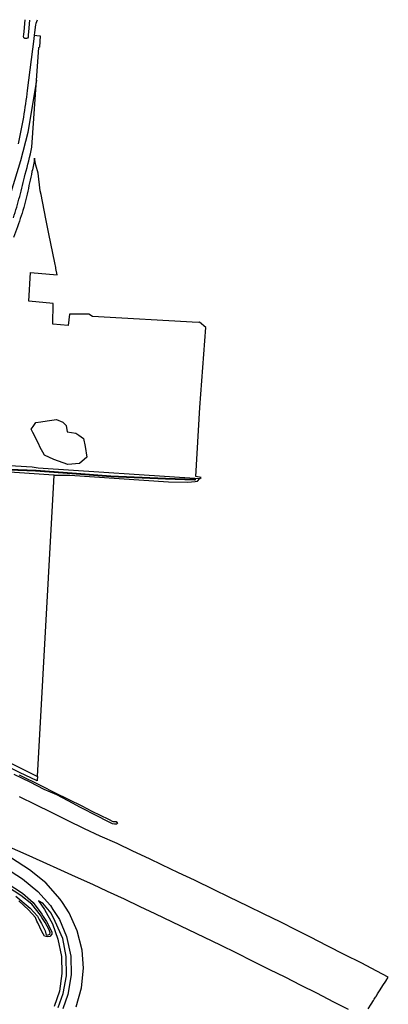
# Model space of a CAD drawing. Extents: x 165936 to 168762, y 445225 to 450407.
# Tile 69 of 69: x 168517 to 168762, y 449703 to 450358. Entities that reach past the tile are written whole.
import ezdxf

# ---------------------------------------------------------------- set-up
doc = ezdxf.new("R2010")
doc.units = 0
doc.header["$LTSCALE"] = 4
for name, color, linetype in [('G_BTD', 3, 'CONTINUOUS'), ('G_OWG', 6, 'CONTINUOUS'), ('G_OWT', 6, 'CONTINUOUS'), ('G_WGD', 7, 'CONTINUOUS'), ('G_WTD', 5, 'CONTINUOUS')]:
    doc.layers.add(name, color=color, linetype=linetype)

msp = doc.modelspace()

# ---------------------------------------------------------------- linework, layer by layer
at = {"layer": 'G_BTD', "linetype": 'Continuous', "transparency": 33554687}
for points in [[(168525.153, 450273.587), (168528.31, 450318.168)], [(168636.923, 450052.815), (168637.79, 450053.583), (168634.197, 450054.281), (168636.927, 450100.287), (168640.841, 450153.484), (168636.758, 450156.971), (168635.812, 450156.806), (168565.596, 450160.765), (168563.104, 450162.352), (168550.206, 450162.427), (168549.412, 450154.754), (168539.093, 450155.812), (168539.358, 450169.571), (168523.121, 450170.933), (168524.171, 450190.21), (168542.087, 450188.652), (168541.158, 450192.864), (168541.041, 450193.426), (168540.39, 450196.564), (168536.408, 450215.769), (168534.639, 450224.85), (168533.394, 450231.553), (168531.444, 450242.05), (168530.804, 450244.457), (168529.357, 450256.187), (168527.875, 450261.647), (168526.975, 450266.299)], [(168527.85, 450090.29), (168531.039, 450090.763), (168535.296, 450091.394), (168541.561, 450092.211), (168545.844, 450090.498), (168547.927, 450088.117), (168548.668, 450083.921), (168554.428, 450083.171), (168556.478, 450081.717), (168559.544, 450079.475), (168560.659, 450074.179), (168561.779, 450067.181), (168556.832, 450062.816), (168549.055, 450062.26), (168539.893, 450065.493), (168533.579, 450068.514), (168530.556, 450074.01), (168529.707, 450075.75), (168525.859, 450083.628), (168524.822, 450085.75), (168526.055, 450087.6), (168527.85, 450090.29)], [(168528.886, 449854.391), (168539.8, 450050.95), (168540.067, 450055.138)]]:
    msp.add_lwpolyline(points, dxfattribs=at)
for points in [[(168520.771, 450255.555, 0.0188474), (168525.153, 450273.587)], [(168526.975, 450266.299, -0.0257799), (168525.234, 450257.319)], [(168517.1, 450240.676, 0.0043836), (168520.771, 450255.555)], [(168525.234, 450257.319, -0.0052186), (168522.006, 450242.366)], [(168512.919, 450226.492, 0.0100789), (168517.1, 450240.676)], [(168522.006, 450242.366, -0.0266001), (168518.074, 450227.936)], [(168518.074, 450227.936, -0.0117634), (168512.935, 450213.383)]]:
    msp.add_lwpolyline(points, format="xyb", dxfattribs=at)
at = {"layer": 'G_OWG', "linetype": 'Continuous', "transparency": 33554687}
for points in [[(168527.007, 450348.068), (168528.427, 450347.993), (168530.605, 450347.702), (168530.698, 450347.69), (168530.157, 450340.288)], [(168528.31, 450318.168), (168529.83, 450339.641)], [(168528.31, 450318.168), (168522.41, 450283.412), (168517.577, 450264.48), (168508.715, 450235.478), (168498.914, 450213.056), (168482.802, 450181.772), (168473.537, 450163.377), (168466.69, 450143.371), (168464.407, 450135.45), (168461.722, 450126.051), (168460.245, 450118.532), (168458.231, 450112.356), (168453.087, 450099.091)], [(168532.481, 449770.161), (168529.568, 449771.578)], [(168529.568, 449771.578), (168533.617, 449765.946), (168538.849, 449756.242), (168542.361, 449746.07), (168544.959, 449734.672), (168545.191, 449723.33), (168543.666, 449711.505), (168540.034, 449701.255)], [(168537.951, 449763.331), (168532.481, 449770.161)], [(168540.784, 449757.824), (168537.951, 449763.331)], [(168545.865, 449746.488), (168540.784, 449757.824)], [(168548.098, 449734.592), (168545.865, 449746.488)], [(168548.24, 449721.591), (168548.098, 449734.592)], [(168546.013, 449709.874), (168548.24, 449721.591)], [(168542.682, 449700.547), (168546.013, 449709.874)]]:
    msp.add_lwpolyline(points, dxfattribs=at)
msp.add_lwpolyline([(168529.83, 450339.641, -0.2239344), (168530.157, 450340.288)], format="xyb", dxfattribs=at)
at = {"layer": 'G_OWT', "linetype": 'Continuous', "transparency": 33554687}
for points in [[(168540.067, 450055.138), (168536.556, 450055.276), (168493.916, 450058.238), (168479.521, 450059.189), (168480.783, 450063.336), (168525.401, 450060.752), (168529.37, 450059.958), (168636.923, 450052.815)], [(168540.067, 450055.138), (168550.398, 450055.21), (168616.021, 450050.645), (168628.843, 450050.544), (168633.852, 450050.995), (168635.353, 450051.13), (168636.923, 450052.815)], [(168406.947, 449909.049), (168427.401, 449899.766), (168462.706, 449886.344), (168495.319, 449871.367), (168519.179, 449859.377), (168528.886, 449854.391)], [(168528.886, 449854.391), (168528.752, 449851.971), (168528.717, 449851.499), (168516.96, 449857.084), (168505.398, 449862.946), (168493.558, 449868.898), (168481.643, 449874.298), (168469.553, 449879.388), (168453.638, 449885.812), (168443.264, 449889.944), (168442.803, 449890.191), (168441.753, 449890.695), (168441.277, 449890.923), (168441.199, 449890.758)], [(168516.637, 449855.581), (168531.047, 449848.382), (168540.782, 449843.634), (168558.34, 449834.928), (168565.067, 449831.331), (168576.178, 449826.025), (168579.12, 449824.461), (168579.98, 449824.372), (168580.628, 449824.561), (168581.296, 449824.509), (168581.658, 449823.923), (168582.107, 449823.236), (168581.483, 449822.795), (168580.164, 449822.618), (168578.863, 449822.973), (168575.373, 449824.697), (168568.904, 449827.986), (168557.546, 449833.832), (168549.263, 449838.182), (168541.774, 449842.145), (168533.347, 449845.846), (168524.023, 449850.597), (168513.369, 449855.852)], [(168504.353, 449786.188), (168518.936, 449776.766), (168526.138, 449770.507), (168531.773, 449762.78), (168532.71, 449761.28), (168534.828, 449757.888), (168537.564, 449752.757), (168538.426, 449750.858), (168538.387, 449749.418), (168537.218, 449747.897), (168535.445, 449747.677), (168533.576, 449748.189), (168531.824, 449751.171), (168529.162, 449756.922), (168528.478, 449758.2), (168527.604, 449760.482), (168522.947, 449765.74), (168516.566, 449771.634)]]:
    msp.add_lwpolyline(points, dxfattribs=at)
at = {"layer": 'G_WGD', "linetype": 'Continuous', "transparency": 33554687}
for points in [[(168519.701, 450347.182), (168519.833, 450348.61), (168520.018, 450350.59), (168520.665, 450358.483)], [(168523.502, 450358.249), (168522.898, 450350.368), (168522.757, 450348.395), (168522.622, 450346.929)], [(168527.007, 450348.068), (168527.231, 450350.06), (168527.526, 450353.295), (168527.556, 450353.779)], [(168521.515, 450346.004), (168520.593, 450346.065)], [(168522.355, 450311.408), (168526.775, 450345.664), (168527.007, 450348.068)], [(168410.67, 449843.93), (168412.368, 449843.106), (168421.658, 449838.574), (168432.241, 449833.237), (168442.087, 449828.219), (168451.179, 449823.422), (168451.398, 449823.307), (168456.474, 449820.637), (168469.128, 449814.174), (168483.001, 449807.108), (168495.315, 449800.621), (168507.7, 449793.565), (168518.878, 449786.229), (168529.129, 449777.898), (168537.466, 449768.582), (168539.074, 449765.912), (168543.459, 449759.13), (168548.284, 449747.979), (168551.11, 449734.879), (168551.361, 449722.354), (168549.084, 449709.174), (168545.712, 449699.772)], [(168748.912, 449699.792), (168750.781, 449702.737), (168752.444, 449705.359), (168752.942, 449706.144), (168753.817, 449707.518), (168754.09, 449707.945), (168754.737, 449708.964), (168754.791, 449709.048), (168755.177, 449709.657), (168756.845, 449712.288), (168758.699, 449715.214), (168760.556, 449718.143), (168762.253, 449720.819), (168754.675, 449724.821), (168744.158, 449730.261), (168733.403, 449735.788), (168721.708, 449741.716), (168710.564, 449747.361), (168701.586, 449751.917), (168690.259, 449757.555), (168679.648, 449762.821), (168668.726, 449768.163), (168656.309, 449774.176), (168646.479, 449778.891), (168633.297, 449785.325), (168622.677, 449790.337), (168611.587, 449795.662), (168603.44, 449799.538), (168592.241, 449804.78), (168581.811, 449809.723), (168570.609, 449814.792), (168560.265, 449819.602), (168548.97, 449825.157), (168538.285, 449830.429), (168527.779, 449835.584), (168517.028, 449840.81)], [(168510.06, 449807.602), (168521.088, 449802.801), (168532.37, 449797.674), (168544.288, 449792.272), (168553.994, 449787.906), (168565.446, 449782.641), (168575.342, 449778.045), (168586.497, 449772.928), (168597.064, 449767.913), (168606.905, 449763.237), (168618.542, 449757.735), (168629.185, 449752.625), (168639.769, 449747.512), (168650.469, 449742.308), (168661.254, 449737.021), (168671.793, 449731.791), (168683.288, 449726.003), (168693.389, 449720.935), (168704.138, 449715.567), (168714.509, 449710.267), (168725.86, 449704.412), (168735.544, 449699.391)], [(168554.695, 449701.087), (168558.228, 449713.769), (168559.444, 449726.85), (168558.547, 449738.869), (168555.365, 449751.646), (168550.045, 449763.621), (168545.45, 449770.553), (168544.08, 449772.818), (168534.452, 449783.587), (168523.689, 449792.227), (168511.574, 449800.126)]]:
    msp.add_lwpolyline(points, dxfattribs=at)
for points in [[(168527.556, 450353.779, -0.0711884), (168528.87, 450358.3)], [(168520.593, 450346.065, -0.4097022), (168519.701, 450347.182)], [(168522.622, 450346.929, -0.38777), (168521.515, 450346.004)], [(168519.744, 450293.62, 0.0085976), (168522.355, 450311.408)], [(168516.217, 450275.857, 0.01345), (168519.744, 450293.62)]]:
    msp.add_lwpolyline(points, format="xyb", dxfattribs=at)
at = {"layer": 'G_WTD', "linetype": 'Continuous', "transparency": 33554687}
for points in [[(168633.411, 450051.814), (168614.031, 450052.403), (168577.73, 450054.037), (168551.859, 450056.027), (168527.685, 450057.723), (168503.981, 450058.706), (168484.446, 450060.14), (168484.631, 450061.671), (168504.013, 450059.456), (168528.102, 450058.445), (168551.915, 450056.775), (168577.776, 450054.785), (168614.059, 450053.153), (168633.433, 450052.564)], [(168514.615, 449774.819), (168524.138, 449766.716), (168528.988, 449761.532), (168530.012, 449759.317), (168531.664, 449756.466), (168533.924, 449751.709), (168534.439, 449749.599), (168534.925, 449748.834), (168536.117, 449748.933), (168537.034, 449749.513), (168537.419, 449750.327), (168536.661, 449752.42), (168533.924, 449757.195), (168531.826, 449760.636), (168530.957, 449762.061), (168525.096, 449769.42), (168517.913, 449775.3), (168504.527, 449783.874)]]:
    msp.add_lwpolyline(points, dxfattribs=at)
msp.add_lwpolyline([(168633.433, 450052.564, -1.0580176), (168633.411, 450051.814)], format="xyb", dxfattribs=at)

doc.saveas('drawing.dxf')
